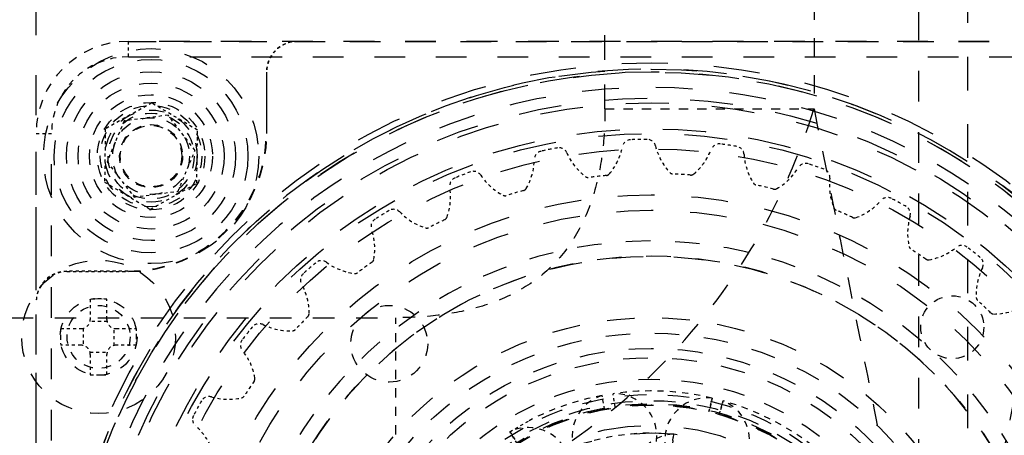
# Model space of a CAD drawing. Header units: millimetres. Extents: x 14186 to 17588, y 1400 to 3805.
# Tile 46 of 256: x 16222 to 16254, y 2727 to 2741. Entities that reach past the tile are written whole.
import ezdxf

# ---------------------------------------------------------------- set-up
doc = ezdxf.new("R2010")
doc.units = ezdxf.units.MM
doc.linetypes.add('HIDDEN', pattern=[0.2, 0.1, -0.1])
for name, color, linetype in [('DEFAULT_2', 8, 'HIDDEN'), ('INTFCLR_82875', 7, 'Continuous'), ('NONE_163', 7, 'Continuous'), ('NONE_166', 7, 'Continuous')]:
    doc.layers.add(name, color=color, linetype=linetype)
doc.layers.add('dim', color=82, linetype='Continuous', lineweight=9)
doc.styles.get("Standard").update_dxf_attribs({"font": 'arial.ttf'})
doc.dimstyles.new('ISO-25', dxfattribs={"dimtxt": 2.5, "dimasz": 2.5, "dimexe": 1.25, "dimexo": 0.625, "dimtad": 1, "dimtxsty": 'Standard', "dimcen": 2.5, "dimadec": 0, "dimazin": 0, "dimtfac": 1, "dimtmove": 0, "dimatfit": 3, "dimfxl": 1, "dimarcsym": 0})

# ---------------------------------------------------------------- blocks, each defined once
blk = doc.blocks.new('*D28')
at = {"layer": 'Defpoints', "color": 0, "transparency": 16777216}
for p in [(17217.995, 2998.669), (16133.681, 2441.691)]:
    blk.add_point(p, dxfattribs=at)
at = {"layer": 'dim', "color": 0, "linetype": 'Continuous', "lineweight": -2, "transparency": 16777216}
for p, q in [((17380.14, 3081.958), (17239.343, 3009.635)), ((16133.681, 2441.691), (17217.995, 2998.669)), ((16112.333, 2430.725), (16090.984, 2419.759))]:
    blk.add_line(p, q, dxfattribs=at)
at = {"layer": 'dim', "color": 0, "transparency": 16777216}
for points in [[(17237.515, 3013.193), (17241.17, 3006.077), (17217.995, 2998.669)], [(16110.505, 2434.283), (16114.16, 2427.167), (16133.681, 2441.691)]]:
    blk.add_solid(points, dxfattribs=at)
at = {"layer": 'dim', "color": 0, "transparency": 16777216, "insert": (17310.293, 3070.985), "char_height": 30, "attachment_point": 5, "rotation": 27.1882}
blk.add_mtext('∅1219', dxfattribs=at)

msp = doc.modelspace()

# ---------------------------------------------------------------- linework, layer by layer
for centre, radius in [((16675.838, 2720.18), 609.5), ((16675.838, 2720.18), 550), ((16400.838, 2720.18), 275)]:
    msp.add_circle(centre, radius)
at = {"layer": 'DEFAULT_2', "color": 8, "linetype": 'HIDDEN', "ltscale": 13}
msp.add_line((16222.838, 2670.18), (16222.838, 2770.18), dxfattribs=at)
at = {"layer": 'DEFAULT_2', "color": 8, "linetype": 'HIDDEN', "ltscale": 8}
msp.add_line((16241.338, 2737.979), (16241.338, 2759.68), dxfattribs=at)
at = {"layer": 'DEFAULT_2', "color": 8, "linetype": 'HIDDEN', "ltscale": 11}
msp.add_line((16253.14, 2720.982), (16253.14, 2756.158), dxfattribs=at)
at = {"layer": 'DEFAULT_2', "color": 8, "linetype": 'HIDDEN', "ltscale": 10}
for p, q in [((16251.536, 2755.221), (16251.536, 2720.982)), ((16259.838, 2740.18), (16225.838, 2740.18)), ((16225.838, 2739.68), (16259.838, 2739.68)), ((16223.338, 2703.18), (16223.338, 2737.18))]:
    msp.add_line(p, q, dxfattribs=at)
at = {"layer": 'DEFAULT_2', "color": 8, "linetype": 'HIDDEN', "ltscale": 6}
msp.add_line((16248.136, 2754.68), (16248.136, 2737.979), dxfattribs=at)
at = {"layer": 'DEFAULT_2', "color": 8, "linetype": 'HIDDEN', "ltscale": 0.4}
for p, q in [((16225.838, 2739.68), (16225.838, 2740.18)), ((16222.838, 2737.18), (16223.338, 2737.18)), ((16225.146, 2731.056), (16224.59, 2731.056)), ((16224.366, 2730.833), (16224.366, 2730.277)), ((16225.369, 2730.277), (16225.369, 2730.833)), ((16224.59, 2730.054), (16225.146, 2730.054))]:
    msp.add_line(p, q, dxfattribs=at)
at = {"layer": 'DEFAULT_2', "color": 8, "linetype": 'HIDDEN'}
for p, q in [((16226.598, 2738.175), (16225.086, 2737.33)), ((16228.086, 2737.289), (16226.598, 2738.175)), ((16227.127, 2737.777), (16225.696, 2737.589)), ((16228.005, 2736.631), (16227.127, 2737.777)), ((16225.696, 2737.589), (16225.143, 2736.256)), ((16225.086, 2737.33), (16225.063, 2735.598)), ((16228.062, 2735.557), (16228.086, 2737.289)), ((16227.452, 2735.298), (16228.005, 2736.631)), ((16225.143, 2736.256), (16226.021, 2735.11)), ((16225.063, 2735.598), (16226.551, 2734.711)), ((16226.551, 2734.711), (16228.062, 2735.557)), ((16226.021, 2735.11), (16227.452, 2735.298))]:
    msp.add_line(p, q, dxfattribs=at)
at = {"layer": 'DEFAULT_2', "color": 8, "linetype": 'HIDDEN', "ltscale": 3}
for p, q in [((16241.338, 2737.979), (16248.136, 2737.979)), ((16234.539, 2724.381), (16234.539, 2731.18))]:
    msp.add_line(p, q, dxfattribs=at)
at = {"layer": 'DEFAULT_2', "color": 8, "linetype": 'HIDDEN', "ltscale": 0.5}
for p, q in [((16224.598, 2731.787), (16224.598, 2731.125)), ((16225.138, 2731.125), (16225.138, 2731.787)), ((16223.636, 2730.825), (16224.298, 2730.825)), ((16225.438, 2730.825), (16226.1, 2730.825)), ((16224.298, 2730.285), (16223.636, 2730.285)), ((16226.1, 2730.285), (16225.438, 2730.285)), ((16224.598, 2729.985), (16224.598, 2729.323)), ((16225.138, 2729.323), (16225.138, 2729.985)), ((16238.24, 2727.466), (16238.866, 2727.825))]:
    msp.add_line(p, q, dxfattribs=at)
at = {"layer": 'DEFAULT_2', "color": 8, "linetype": 'HIDDEN', "ltscale": 7}
msp.add_line((16178.641, 2731.18), (16234.539, 2731.18), dxfattribs=at)
at = {"layer": 'DEFAULT_2', "color": 8, "linetype": 'HIDDEN', "ltscale": 0.3}
for p, q in [((16241.324, 2728.205), (16241.245, 2728.646)), ((16241.67, 2728.263), (16241.601, 2728.706)), ((16244.719, 2728.127), (16244.827, 2728.562)), ((16244.827, 2728.562), (16244.719, 2728.127)), ((16245.059, 2728.039), (16245.176, 2728.471)), ((16245.176, 2728.471), (16245.059, 2728.039)), ((16238.24, 2727.466), (16238.484, 2727.089)), ((16238.484, 2727.089), (16238.24, 2727.466)), ((16243.523, 2726.979), (16243.568, 2727.383)), ((16243.568, 2727.383), (16243.523, 2726.979))]:
    msp.add_line(p, q, dxfattribs=at)
at = {"layer": 'DEFAULT_2', "color": 8, "linetype": 'HIDDEN', "ltscale": 0.001}
msp.add_line((16228.021, 2727.655), (16228.02, 2727.656), dxfattribs=at)
at = {"layer": 'DEFAULT_2', "color": 8, "linetype": 'HIDDEN', "ltscale": 8}
for centre, radius in [((16226.574, 2736.443), 3.5), ((16226.574, 2736.443), 3.15), ((16242.838, 2720.18), 10.5), ((16242.838, 2720.18), 10), ((16242.838, 2720.18), 9.7)]:
    msp.add_circle(centre, radius, dxfattribs=at)
at = {"layer": 'DEFAULT_2', "color": 8, "linetype": 'HIDDEN', "ltscale": 15}
for radius in [19.3, 19.1, 19]:
    msp.add_circle((16242.838, 2720.18), radius, dxfattribs=at)
at = {"layer": 'DEFAULT_2', "color": 8, "linetype": 'HIDDEN', "ltscale": 7}
for centre, radius in [((16226.574, 2736.443), 2.75), ((16242.838, 2720.18), 8.5), ((16242.838, 2720.18), 8.3), ((16242.838, 2720.18), 8.2), ((16242.838, 2720.18), 8.167), ((16242.838, 2720.18), 8.154)]:
    msp.add_circle(centre, radius, dxfattribs=at)
at = {"layer": 'DEFAULT_2', "color": 8, "linetype": 'HIDDEN', "ltscale": 6}
for centre, radius in [((16226.574, 2736.443), 2.375), ((16224.868, 2730.555), 2.5)]:
    msp.add_circle(centre, radius, dxfattribs=at)
at = {"layer": 'DEFAULT_2', "color": 8, "linetype": 'HIDDEN', "ltscale": 5}
for radius in [2, 1.5]:
    msp.add_circle((16226.574, 2736.443), radius, dxfattribs=at)
at = {"layer": 'DEFAULT_2', "color": 8, "linetype": 'HIDDEN', "ltscale": 14}
for radius in [18.15, 17.15, 7.5]:
    msp.add_circle((16242.838, 2720.18), radius, dxfattribs=at)
at = {"layer": 'DEFAULT_2', "color": 8, "linetype": 'HIDDEN', "ltscale": 4}
for centre, radius in [((16226.574, 2736.443), 1.65), ((16226.574, 2736.443), 1.4), ((16226.574, 2736.443), 1.25), ((16224.868, 2730.555), 1.25)]:
    msp.add_circle(centre, radius, dxfattribs=at)
at = {"layer": 'DEFAULT_2', "color": 8, "linetype": 'HIDDEN', "ltscale": 3}
for radius in [1.025, 1]:
    msp.add_circle((16226.574, 2736.443), radius, dxfattribs=at)
at = {"layer": 'DEFAULT_2', "color": 8, "linetype": 'HIDDEN', "ltscale": 12}
for radius in [15, 14.5]:
    msp.add_circle((16242.838, 2720.18), radius, dxfattribs=at)
at = {"layer": 'DEFAULT_2', "color": 8, "linetype": 'HIDDEN', "ltscale": 9}
msp.add_circle((16242.838, 2720.18), 11, dxfattribs=at)
at = {"layer": 'DEFAULT_2', "color": 8, "linetype": 'HIDDEN', "ltscale": 3}
msp.add_arc((16225.838, 2737.18), 3, 90, 180, dxfattribs=at)
at = {"layer": 'DEFAULT_2', "color": 8, "linetype": 'HIDDEN', "ltscale": 2}
for centre, radius, start, end in [((16225.838, 2737.18), 2.5, 90, 180), ((16242.838, 2720.18), 8.615, 76.6514, 98.2512), ((16242.838, 2720.18), 8.615, 100.6514, 117.4513), ((16241.647, 2727.331), 1.375, 106.9918, 273.2252), ((16241.647, 2727.331), 1.375, 285.6773, 91.9109), ((16244.659, 2727.197), 1.375, 82.9917, 249.2253), ((16244.659, 2727.197), 1.375, 261.6774, 67.9108), ((16242.838, 2720.18), 8.615, 52.6514, 74.2512), ((16238.841, 2726.229), 1.375, 309.6774, 115.9108), ((16242.838, 2720.18), 7.24, 84.2077, 109.1564), ((16243.586, 2726.133), 1.25, 90.8065, 256.3807)]:
    msp.add_arc(centre, radius, start, end, dxfattribs=at)
at = {"layer": 'DEFAULT_2', "color": 8, "linetype": 'HIDDEN', "ltscale": 0.7}
for centre, start, end in [((16239.965, 2737.129), 320.2244, 348.9438), ((16244.898, 2737.247), 193.7925, 222.512), ((16241.903, 2737.345), 203.7925, 232.512), ((16242.952, 2737.371), 310.2244, 338.9438), ((16247.83, 2736.63), 183.7925, 212.4974), ((16237.065, 2736.373), 330.2244, 358.9438), ((16238.936, 2736.922), 213.7925, 242.512), ((16245.935, 2737.09), 300.2244, 328.9438), ((16250.611, 2735.513), 173.7925, 202.512), ((16234.341, 2735.124), 340.2392, 8.9438), ((16248.825, 2736.295), 290.2244, 318.9438), ((16236.088, 2735.991), 223.7925, 252.512), ((16253.155, 2733.93), 163.7924, 192.512), ((16231.875, 2733.422), 350.2244, 18.9438), ((16251.532, 2735.01), 280.2244, 308.9438), ((16233.445, 2734.578), 233.7925, 262.512), ((16255.386, 2731.93), 153.7925, 182.512), ((16229.742, 2731.317), 0.2244, 28.9438), ((16253.975, 2733.275), 270.2244, 298.9438), ((16231.088, 2732.729), 243.7925, 272.512), ((16228.007, 2728.874), 10.2244, 38.9438), ((16229.087, 2730.498), 253.7925, 282.512), ((16226.723, 2726.167), 20.2242, 48.8835)]:
    msp.add_arc(centre, 1.975, start, end, dxfattribs=at)
at = {"layer": 'DEFAULT_2', "color": 8, "linetype": 'HIDDEN', "ltscale": 0.3}
for centre, radius, start, end in [((16242.178, 2736.697), 0.28, 92.2867, 168.9438), ((16242.708, 2736.709), 0.28, 13.7925, 90.4497), ((16245.056, 2736.56), 0.28, 82.2867, 158.9438), ((16245.58, 2736.481), 0.28, 3.7925, 80.4621), ((16239.32, 2736.331), 0.28, 102.2867, 178.9438), ((16239.84, 2736.436), 0.28, 23.7925, 100.4497), ((16247.867, 2735.926), 0.28, 72.2867, 148.9438), ((16237.062, 2735.668), 0.28, 33.7925, 110.4497), ((16248.369, 2735.757), 0.28, 353.7925, 70.4497), ((16236.569, 2735.475), 0.28, 112.2867, 188.9438), ((16250.525, 2734.814), 0.28, 62.2867, 138.9438), ((16234.461, 2734.43), 0.28, 43.7925, 120.4497), ((16250.99, 2734.56), 0.28, 343.7935, 60.4497), ((16234.008, 2734.154), 0.28, 122.2867, 198.9438), ((16252.949, 2733.256), 0.28, 52.2867, 128.9438), ((16232.113, 2732.759), 0.28, 53.7925, 130.4497), ((16253.363, 2732.926), 0.28, 333.7925, 50.4497), ((16231.716, 2732.409), 0.28, 132.2867, 208.9438), ((16224.298, 2731.125), 0.3, 270, 0), ((16225.438, 2731.125), 0.3, 180, 270), ((16230.092, 2730.705), 0.28, 63.7925, 140.4497), ((16229.761, 2730.291), 0.28, 142.2867, 218.9438), ((16224.298, 2729.985), 0.3, 0, 90), ((16225.438, 2729.985), 0.3, 90, 180), ((16228.458, 2728.332), 0.28, 73.7925, 150.4497)]:
    msp.add_arc(centre, radius, start, end, dxfattribs=at)
at = {"layer": 'DEFAULT_2', "color": 8, "linetype": 'HIDDEN', "ltscale": 0.4}
for centre, radius, start, end in [((16242.838, 2720.18), 16.81, 90.4497, 92.2867), ((16242.838, 2720.18), 16.81, 80.4499, 82.2867), ((16242.838, 2720.18), 16.81, 100.4497, 102.2867), ((16242.838, 2720.18), 16.81, 70.4497, 72.2867), ((16242.838, 2720.18), 16.81, 110.4497, 112.2867), ((16242.838, 2720.18), 15.7, 95.3218, 97.4146), ((16242.838, 2720.18), 15.7, 85.3218, 87.4146), ((16242.838, 2720.18), 15.7, 75.3218, 77.4146), ((16242.838, 2720.18), 15.7, 105.3218, 107.4146), ((16242.838, 2720.18), 16.81, 60.4497, 62.2867), ((16242.838, 2720.18), 16.81, 120.4497, 122.2867), ((16242.838, 2720.18), 15.7, 65.3218, 67.4146), ((16242.838, 2720.18), 15.7, 115.3218, 117.4146), ((16242.838, 2720.18), 15.7, 55.3218, 57.4133), ((16242.838, 2720.18), 16.81, 50.4497, 52.2867), ((16242.838, 2720.18), 16.81, 130.4497, 132.2867), ((16242.838, 2720.18), 15.7, 125.3218, 127.4146), ((16224.868, 2723.978), 7.814, 88.0198, 91.9802), ((16242.838, 2720.18), 15.7, 45.3218, 47.4146), ((16242.838, 2720.18), 15.7, 135.3229, 137.4149), ((16242.838, 2720.18), 16.81, 140.4497, 142.2867), ((16224.868, 2737.132), 7.814, 268.0198, 271.9802), ((16242.838, 2720.18), 15.7, 145.3232, 147.4146), ((16242.838, 2720.18), 16.81, 150.4497, 152.2867)]:
    msp.add_arc(centre, radius, start, end, dxfattribs=at)
at = {"layer": 'DEFAULT_2', "color": 8, "linetype": 'HIDDEN', "ltscale": 0.08}
for centre, start, end in [((16241.368, 2735.962), 275.3218, 320.2244), ((16243.553, 2736.014), 222.5119, 267.4146), ((16244.13, 2735.977), 265.3218, 310.2244), ((16240.792, 2735.897), 232.5119, 277.4146), ((16246.291, 2735.649), 212.3209, 257.4146), ((16238.094, 2735.303), 242.512, 287.4146), ((16238.65, 2735.467), 285.3218, 330.2244), ((16246.854, 2735.513), 255.3218, 300.2244), ((16248.925, 2734.814), 202.512, 247.4146), ((16236.059, 2734.507), 295.3218, 340.4193), ((16249.455, 2734.582), 245.3218, 290.2244), ((16235.54, 2734.25), 252.512, 297.4146), ((16251.374, 2733.535), 192.5119, 237.5465), ((16233.674, 2733.112), 305.3218, 350.2244), ((16251.856, 2733.214), 235.3218, 280.2244), ((16233.208, 2732.769), 262.512, 307.4146), ((16253.563, 2731.85), 182.5119, 227.4146), ((16231.567, 2731.324), 315.2037, 0.2244), ((16253.982, 2731.45), 225.3218, 270.2244), ((16231.168, 2730.905), 272.512, 317.3809), ((16229.803, 2729.198), 325.1694, 10.2244), ((16229.483, 2728.716), 282.512, 327.4146)]:
    msp.add_arc(centre, 0.15, start, end, dxfattribs=at)
at = {"layer": 'DEFAULT_2', "color": 8, "linetype": 'HIDDEN', "ltscale": 0.2}
for centre, start, end in [((16231.443, 2730.555), 178.0202, 180.0008), ((16218.292, 2730.555), 359.9992, 1.9798), ((16231.443, 2730.555), 179.9992, 181.9798), ((16218.292, 2730.555), 358.0202, 0.0008)]:
    msp.add_arc(centre, 7.812, start, end, dxfattribs=at)
at = {"layer": 'DEFAULT_2', "color": 8, "linetype": 'HIDDEN', "ltscale": 0.1}
for start, end in [(152.2867, 186.3526), (186.3682, 229.1209)]:
    msp.add_arc((16228.204, 2727.867), 0.28, start, end, dxfattribs=at)
at = {"layer": 'DEFAULT_2', "color": 8, "linetype": 'HIDDEN', "ltscale": 4}
msp.add_open_spline([(16241.338, 2737.979), (16241.338, 2737.519), (16241.289, 2736.602), (16241.027, 2735.246), (16240.511, 2733.959), (16239.68, 2732.839), (16238.563, 2732.009), (16237.277, 2731.492), (16235.919, 2731.229), (16234.999, 2731.18), (16234.539, 2731.18)], degree=3, knots=[0, 0, 0, 0, 0.12523, 0.249772, 0.374945, 0.500001, 0.624685, 0.749376, 0.87469, 1, 1, 1, 1], dxfattribs=at)
at = {"layer": 'DEFAULT_2', "color": 8, "linetype": 'HIDDEN', "ltscale": 8}
msp.add_open_spline([(16234.539, 2724.381), (16236.03, 2724.842), (16239.105, 2726.192), (16243.194, 2729.331), (16246.329, 2733.417), (16247.677, 2736.493), (16248.136, 2737.979)], degree=3, knots=[0, 0, 0, 0, 0.234522, 0.499999, 0.766329, 1, 1, 1, 1], dxfattribs=at)
at = {"layer": 'DEFAULT_2', "color": 8, "linetype": 'HIDDEN', "ltscale": 7}
for points, knots in [([(16248.136, 2737.979), (16248.701, 2735.155), (16249.546, 2730.911), (16250.684, 2725.246), (16251.257, 2722.405), (16251.536, 2720.982)], [0, 0, 0, 0, 0.498332, 0.749015, 1, 1, 1, 1]), ([(16253.14, 2720.982), (16253.418, 2722.405), (16253.991, 2725.246), (16255.129, 2730.911), (16255.974, 2735.155), (16256.539, 2737.979)], [0, 0, 0, 0, 0.250985, 0.501668, 1, 1, 1, 1])]:
    msp.add_open_spline(points, degree=3, knots=knots, dxfattribs=at)
at = {"layer": 'INTFCLR_82875', "color": 8, "linetype": 'HIDDEN', "ltscale": 10}
msp.add_circle((16242.838, 2720.18), 13, dxfattribs=at)
at = {"layer": 'NONE_163', "color": 8, "linetype": 'HIDDEN', "ltscale": 9}
for p, q in [((16225.838, 2740.18), (16254.338, 2740.18)), ((16222.838, 2708.68), (16222.838, 2737.18))]:
    msp.add_line(p, q, dxfattribs=at)
at = {"layer": 'NONE_163', "color": 8, "linetype": 'HIDDEN'}
for p, q in [((16230.324, 2739.18), (16230.324, 2737.193)), ((16225.824, 2732.693), (16223.838, 2732.693))]:
    msp.add_line(p, q, dxfattribs=at)
at = {"layer": 'NONE_163', "color": 8, "linetype": 'HIDDEN', "ltscale": 15}
msp.add_circle((16242.838, 2720.18), 19, dxfattribs=at)
at = {"layer": 'NONE_163', "color": 8, "linetype": 'HIDDEN', "ltscale": 4}
for centre, radius in [((16226.574, 2736.443), 1.75), ((16234.321, 2730.33), 1.25)]:
    msp.add_circle(centre, radius, dxfattribs=at)
at = {"layer": 'NONE_163', "color": 8, "linetype": 'HIDDEN', "ltscale": 14}
for radius in [18, 17, 7.25]:
    msp.add_circle((16242.838, 2720.18), radius, dxfattribs=at)
at = {"layer": 'NONE_163', "color": 8, "linetype": 'HIDDEN', "ltscale": 13}
msp.add_circle((16242.838, 2720.18), 16.5, dxfattribs=at)
at = {"layer": 'NONE_163', "color": 8, "linetype": 'HIDDEN', "ltscale": 3}
for centre in [(16252.634, 2730.87), (16224.868, 2730.555)]:
    msp.add_circle(centre, 1.025, dxfattribs=at)
at = {"layer": 'NONE_163', "color": 8, "linetype": 'HIDDEN', "ltscale": 8}
msp.add_circle((16242.838, 2720.18), 10, dxfattribs=at)
at = {"layer": 'NONE_163', "color": 8, "linetype": 'HIDDEN', "ltscale": 7}
for radius in [9, 8.5]:
    msp.add_circle((16242.838, 2720.18), radius, dxfattribs=at)
at = {"layer": 'NONE_163', "color": 8, "linetype": 'HIDDEN', "ltscale": 3}
msp.add_arc((16225.838, 2737.18), 3, 90, 180, dxfattribs=at)
at = {"layer": 'NONE_163', "color": 8, "linetype": 'HIDDEN'}
for centre in [(16231.324, 2739.18), (16223.838, 2731.693)]:
    msp.add_arc(centre, 1, 90, 180, dxfattribs=at)
at = {"layer": 'NONE_163', "color": 8, "linetype": 'HIDDEN', "ltscale": 14}
msp.add_arc((16242.838, 2720.18), 19.1, 299.827, 265.4957, dxfattribs=at)
at = {"layer": 'NONE_163', "color": 8, "linetype": 'HIDDEN', "ltscale": 4}
msp.add_arc((16225.824, 2737.193), 4.5, 270, 0, dxfattribs=at)
at = {"layer": 'NONE_166', "color": 8, "linetype": 'HIDDEN', "ltscale": 9}
for p, q in [((16231.338, 2740.18), (16254.338, 2740.18)), ((16222.838, 2708.68), (16222.838, 2731.68))]:
    msp.add_line(p, q, dxfattribs=at)
at = {"layer": 'NONE_166', "color": 8, "linetype": 'HIDDEN'}
for p, q in [((16230.338, 2737.18), (16230.338, 2739.18)), ((16223.838, 2732.68), (16225.838, 2732.68))]:
    msp.add_line(p, q, dxfattribs=at)
at = {"layer": 'NONE_166', "color": 8, "linetype": 'HIDDEN', "ltscale": 4}
msp.add_circle((16224.868, 2730.555), 1.25, dxfattribs=at)
at = {"layer": 'NONE_166', "color": 8, "linetype": 'HIDDEN'}
for centre in [(16231.338, 2739.18), (16223.838, 2731.68)]:
    msp.add_arc(centre, 1, 90, 180, dxfattribs=at)
at = {"layer": 'NONE_166', "color": 8, "linetype": 'HIDDEN', "ltscale": 13}
msp.add_arc((16242.838, 2720.18), 19, 292.3926, 247.6074, dxfattribs=at)
at = {"layer": 'NONE_166', "color": 8, "linetype": 'HIDDEN', "ltscale": 12}
msp.add_arc((16242.838, 2720.18), 18.5, 304.5808, 235.4192, dxfattribs=at)
at = {"layer": 'NONE_166', "color": 8, "linetype": 'HIDDEN', "ltscale": 4}
msp.add_arc((16225.838, 2737.18), 4.5, 270, 0, dxfattribs=at)
at = {"layer": 'NONE_166', "color": 8, "linetype": 'HIDDEN', "ltscale": 8}
for radius, start, end in [(13.5, 321.0576, 218.9424), (13, 306.1095, 233.8909)]:
    msp.add_arc((16242.838, 2720.18), radius, start, end, dxfattribs=at)

# ---------------------------------------------------------------- dimensions: what is measured, and where the dimension line sits
at = {"layer": 'dim'}
dim = msp.add_diameter_dim_2p(p1=(16133.681, 2441.691), p2=(17217.995, 2998.669), dimstyle='ISO-25', override={"dimtxt": 30, "dimasz": 24, "dimexe": 5.997, "dimexo": 5.997, "dimgap": 5.997, "dimdsep": 46, "dimarcsym": 1}, dxfattribs=at)
dim.commit()
dim.dimension.update_dxf_attribs({"geometry": '*D28', "text_midpoint": (17310.293, 3070.985)})

doc.saveas('drawing.dxf')
